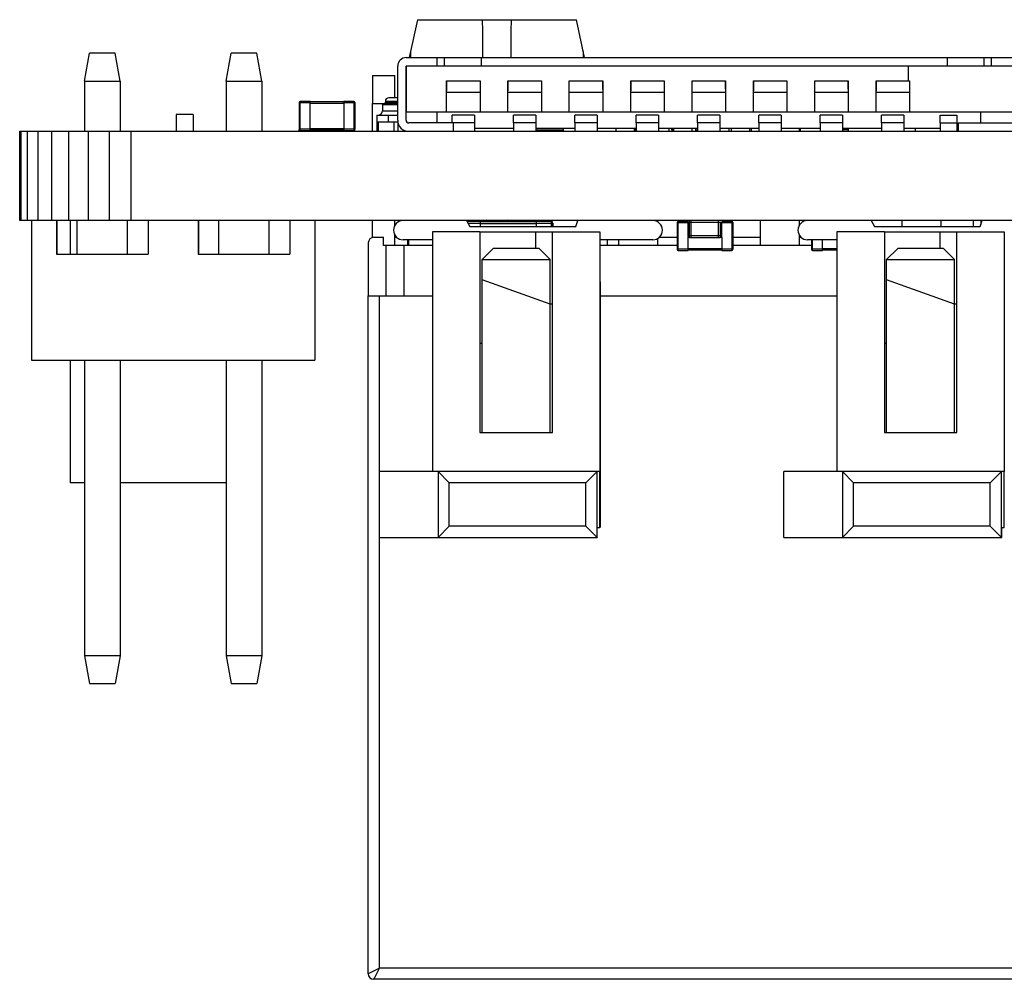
# Model space of a CAD drawing. Header units: inches. Extents: x -29 to 164, y -51 to 83.
# Tile 53 of 164: x 8 to 26, y 65 to 83. Entities that reach past the tile are written whole.
import ezdxf

# ---------------------------------------------------------------- set-up
doc = ezdxf.new("R2010")
doc.units = ezdxf.units.IN
doc.header["$LTSCALE"] = 1.21
doc.header["$MEASUREMENT"] = 0
doc.layers.get('0').update_dxf_attribs({"linetype": 'CONTINUOUS'})

msp = doc.modelspace()

# ---------------------------------------------------------------- linework, layer by layer
at = {"color": 7, "linetype": 'Continuous'}
for p, q in [((15.009, 82.618), (14.86, 81.938)), ((15.009, 82.618), (17.859, 82.618)), ((18.007, 81.938), (17.859, 82.618)), ((9.04, 81.518), (9.128, 82.018)), ((9.592, 82.018), (9.128, 82.018)), ((9.68, 81.518), (9.592, 82.018)), ((11.58, 81.518), (11.668, 82.018)), ((12.132, 82.018), (11.668, 82.018)), ((12.22, 81.518), (12.132, 82.018)), ((14.806, 81.938), (25.855, 81.938)), ((14.884, 82.047), (14.884, 81.938)), ((15.36, 81.938), (15.36, 81.788)), ((15.496, 81.788), (15.496, 81.938)), ((16.155, 81.788), (16.155, 81.938)), ((16.183, 81.938), (16.183, 82.047)), ((16.683, 82.047), (16.683, 81.938)), ((17.984, 81.938), (17.984, 82.047)), ((24.506, 81.938), (24.506, 81.788)), ((25.165, 81.938), (25.165, 81.788)), ((25.301, 81.788), (25.301, 81.938)), ((14.656, 80.818), (14.656, 81.788)), ((14.806, 80.818), (14.806, 81.788)), ((25.855, 81.788), (14.806, 81.788)), ((14.808, 81.788), (14.808, 80.958)), ((23.808, 81.788), (23.808, 81.523)), ((14.203, 81.618), (14.203, 81.118)), ((14.203, 81.618), (14.603, 81.618)), ((14.603, 81.218), (14.603, 81.618)), ((9.04, 81.518), (9.04, 80.618)), ((9.04, 81.518), (9.68, 81.518)), ((9.68, 81.518), (9.68, 80.618)), ((11.58, 81.518), (11.58, 80.618)), ((11.58, 81.518), (12.22, 81.518)), ((12.22, 81.518), (12.22, 80.618)), ((15.532, 81.322), (15.532, 81.523)), ((15.532, 81.523), (16.132, 81.523)), ((16.132, 81.523), (16.132, 81.322)), ((16.632, 81.322), (16.632, 81.523)), ((16.632, 81.523), (17.232, 81.523)), ((17.232, 81.523), (17.232, 81.322)), ((17.732, 81.322), (17.732, 81.523)), ((17.732, 81.523), (18.332, 81.523)), ((18.332, 81.523), (18.332, 81.322)), ((18.832, 81.322), (18.832, 81.523)), ((18.832, 81.523), (19.432, 81.523)), ((19.432, 81.523), (19.432, 81.322)), ((19.932, 81.322), (19.932, 81.523)), ((19.932, 81.523), (20.532, 81.523)), ((20.532, 81.523), (20.532, 81.322)), ((21.032, 81.322), (21.032, 81.523)), ((21.032, 81.523), (21.632, 81.523)), ((21.632, 81.523), (21.632, 81.322)), ((22.132, 81.322), (22.132, 81.523)), ((22.132, 81.523), (22.732, 81.523)), ((22.732, 81.523), (22.732, 81.322)), ((23.232, 81.322), (23.232, 81.523)), ((23.232, 81.523), (23.832, 81.523)), ((23.832, 81.523), (23.832, 81.322)), ((14.656, 81.218), (14.494, 81.218)), ((15.532, 80.958), (15.532, 81.322)), ((15.532, 81.322), (16.132, 81.322)), ((16.132, 81.322), (16.132, 80.958)), ((16.632, 80.958), (16.632, 81.322)), ((16.632, 81.322), (17.232, 81.322)), ((17.232, 81.322), (17.232, 80.958)), ((17.732, 80.958), (17.732, 81.322)), ((17.732, 81.322), (18.332, 81.322)), ((18.332, 81.322), (18.332, 80.958)), ((18.832, 80.958), (18.832, 81.322)), ((18.832, 81.322), (19.432, 81.322)), ((19.432, 81.322), (19.432, 80.958)), ((19.932, 80.958), (19.932, 81.322)), ((19.932, 81.322), (20.532, 81.322)), ((20.532, 81.322), (20.532, 80.958)), ((21.032, 80.958), (21.032, 81.322)), ((21.032, 81.322), (21.632, 81.322)), ((21.632, 81.322), (21.632, 80.958)), ((22.132, 80.958), (22.132, 81.322)), ((22.132, 81.322), (22.732, 81.322)), ((22.732, 81.322), (22.732, 80.958)), ((23.232, 80.958), (23.232, 81.322)), ((23.232, 81.322), (23.832, 81.322)), ((23.832, 81.322), (23.832, 80.958)), ((12.887, 81.133), (12.887, 80.653)), ((12.887, 81.133), (13.087, 81.133)), ((12.907, 81.133), (12.907, 81.153)), ((13.087, 81.153), (12.907, 81.153)), ((12.907, 80.633), (12.907, 81.133)), ((13.087, 81.143), (13.087, 81.153)), ((13.087, 80.633), (13.087, 81.143)), ((13.687, 81.143), (13.087, 81.143)), ((13.087, 81.123), (13.687, 81.123)), ((13.088, 81.153), (13.088, 81.143)), ((13.687, 81.153), (13.687, 80.633)), ((13.867, 81.153), (13.687, 81.153)), ((13.687, 81.133), (13.887, 81.133)), ((13.867, 81.153), (13.867, 80.633)), ((13.887, 80.653), (13.887, 81.133)), ((13.888, 81.133), (13.888, 80.653)), ((14.203, 80.618), (14.203, 81.118)), ((14.203, 81.118), (14.656, 81.118)), ((14.384, 81.098), (14.384, 80.983)), ((14.384, 81.098), (14.656, 81.098)), ((14.434, 81.158), (14.434, 81.138)), ((14.434, 81.158), (14.656, 81.158)), ((14.434, 81.138), (14.656, 81.138)), ((10.687, 80.918), (10.687, 80.618)), ((10.987, 80.918), (10.687, 80.918)), ((10.987, 80.918), (10.987, 80.618)), ((13.888, 80.618), (13.888, 80.918)), ((13.888, 80.618), (13.888, 80.918)), ((13.888, 80.918), (13.888, 80.918)), ((14.284, 80.908), (14.284, 80.618)), ((14.284, 80.908), (14.656, 80.908)), ((14.384, 80.983), (14.656, 80.983)), ((14.484, 80.908), (14.484, 80.788)), ((15.356, 80.958), (14.806, 80.958)), ((15.356, 80.958), (15.356, 80.768)), ((25.856, 80.958), (15.356, 80.958)), ((15.631, 80.768), (15.631, 80.908)), ((16.031, 80.908), (15.631, 80.908)), ((16.031, 80.908), (16.031, 80.768)), ((16.731, 80.768), (16.731, 80.908)), ((17.131, 80.908), (16.731, 80.908)), ((17.131, 80.908), (17.131, 80.768)), ((17.831, 80.768), (17.831, 80.908)), ((18.231, 80.908), (17.831, 80.908)), ((18.231, 80.908), (18.231, 80.768)), ((18.931, 80.768), (18.931, 80.908)), ((19.331, 80.908), (18.931, 80.908)), ((19.331, 80.908), (19.331, 80.768)), ((20.031, 80.768), (20.031, 80.908)), ((20.431, 80.908), (20.031, 80.908)), ((20.431, 80.908), (20.431, 80.768)), ((21.131, 80.768), (21.131, 80.908)), ((21.531, 80.908), (21.131, 80.908)), ((21.531, 80.908), (21.531, 80.768)), ((22.231, 80.768), (22.231, 80.908)), ((22.631, 80.908), (22.231, 80.908)), ((22.631, 80.908), (22.631, 80.768)), ((23.331, 80.768), (23.331, 80.908)), ((23.731, 80.908), (23.331, 80.908)), ((23.731, 80.908), (23.731, 80.768)), ((24.381, 80.768), (24.381, 80.908)), ((24.381, 80.908), (24.681, 80.908)), ((24.681, 80.908), (24.681, 80.768)), ((25.106, 80.768), (25.106, 80.958)), ((13.687, 80.663), (13.087, 80.663)), ((14.284, 80.788), (14.657, 80.788)), ((14.314, 80.618), (14.314, 80.788)), ((14.584, 80.788), (14.584, 80.618)), ((14.657, 80.81), (14.657, 80.618)), ((16.031, 80.768), (14.856, 80.768)), ((15.656, 80.618), (15.656, 80.768)), ((16.031, 80.768), (16.031, 80.618)), ((16.731, 80.668), (16.031, 80.668)), ((16.731, 80.768), (16.731, 80.618)), ((17.131, 80.768), (16.731, 80.768)), ((17.131, 80.768), (17.131, 80.618)), ((17.831, 80.668), (17.131, 80.668)), ((17.133, 80.668), (17.133, 80.618)), ((17.625, 80.618), (17.625, 80.668)), ((17.831, 80.768), (17.831, 80.618)), ((18.231, 80.768), (17.831, 80.768)), ((18.231, 80.768), (18.231, 80.618)), ((18.931, 80.668), (18.231, 80.668)), ((18.573, 80.618), (18.573, 80.668)), ((18.903, 80.618), (18.903, 80.668)), ((18.903, 80.618), (18.903, 80.668)), ((18.917, 80.668), (18.917, 80.618)), ((18.931, 80.768), (18.931, 80.618)), ((19.331, 80.768), (18.931, 80.768)), ((19.331, 80.768), (19.331, 80.618)), ((20.031, 80.668), (19.331, 80.668)), ((19.52, 80.618), (19.52, 80.668)), ((19.563, 80.668), (19.563, 80.653)), ((19.583, 80.633), (19.583, 80.668)), ((19.605, 80.618), (19.605, 80.668)), ((19.935, 80.618), (19.935, 80.668)), ((19.935, 80.618), (19.935, 80.668)), ((19.997, 80.618), (19.997, 80.668)), ((19.997, 80.618), (19.997, 80.668)), ((19.998, 80.618), (19.998, 80.668)), ((19.998, 80.618), (19.998, 80.668)), ((20.031, 80.768), (20.031, 80.618)), ((20.431, 80.768), (20.031, 80.768)), ((20.431, 80.768), (20.431, 80.618)), ((21.131, 80.668), (20.431, 80.668)), ((20.597, 80.618), (20.597, 80.668)), ((20.637, 80.618), (20.637, 80.668)), ((20.967, 80.618), (20.967, 80.668)), ((20.967, 80.618), (20.967, 80.668)), ((20.997, 80.618), (20.997, 80.668)), ((20.997, 80.618), (20.997, 80.668)), ((21.131, 80.768), (21.131, 80.618)), ((21.531, 80.768), (21.131, 80.768)), ((21.531, 80.768), (21.531, 80.618)), ((22.231, 80.668), (21.531, 80.668)), ((21.857, 80.618), (21.857, 80.668)), ((21.878, 80.618), (21.878, 80.668)), ((22.231, 80.768), (22.231, 80.618)), ((22.631, 80.768), (22.231, 80.768)), ((22.631, 80.768), (22.631, 80.618)), ((23.331, 80.668), (22.631, 80.668)), ((22.733, 80.668), (22.733, 80.618)), ((23.331, 80.768), (23.331, 80.618)), ((23.731, 80.768), (23.331, 80.768)), ((23.731, 80.768), (23.731, 80.618)), ((24.381, 80.668), (23.731, 80.668)), ((23.933, 80.668), (23.933, 80.618)), ((24.381, 80.768), (24.381, 80.618)), ((24.381, 80.768), (24.681, 80.768)), ((24.681, 80.768), (24.681, 80.618)), ((24.705, 80.668), (24.681, 80.668)), ((24.705, 80.768), (24.705, 80.618)), ((24.705, 80.768), (25.805, 80.768)), ((7.879, 79.018), (7.879, 80.618)), ((7.879, 80.618), (57.889, 80.618)), ((7.908, 79.018), (7.908, 80.618)), ((8.022, 79.018), (8.022, 80.618)), ((8.208, 79.018), (8.208, 80.618)), ((8.458, 79.018), (8.458, 80.618)), ((8.762, 79.018), (8.762, 80.618)), ((9.11, 79.018), (9.11, 80.618)), ((9.487, 79.018), (9.487, 80.618)), ((9.879, 79.018), (9.879, 80.618)), ((13.087, 80.653), (12.887, 80.653)), ((12.888, 80.618), (12.888, 80.651)), ((12.907, 80.633), (13.087, 80.633)), ((13.087, 80.643), (13.687, 80.643)), ((13.088, 80.643), (13.088, 80.618)), ((13.088, 80.643), (13.088, 80.633)), ((13.887, 80.653), (13.687, 80.653)), ((13.687, 80.633), (13.867, 80.633)), ((13.688, 80.633), (13.688, 80.618)), ((14.807, 80.626), (14.807, 80.618)), ((17.625, 80.635), (17.133, 80.635)), ((18.931, 80.648), (18.903, 80.648)), ((18.903, 80.643), (18.903, 80.643)), ((19.605, 80.653), (19.563, 80.653)), ((19.583, 80.633), (19.605, 80.633)), ((19.935, 80.643), (19.935, 80.643)), ((19.997, 80.643), (19.997, 80.643)), ((20.031, 80.653), (19.998, 80.653)), ((19.998, 80.633), (20.031, 80.633)), ((20.967, 80.643), (20.967, 80.643)), ((21.857, 80.638), (21.866, 80.638)), ((21.878, 80.653), (21.858, 80.653)), ((22.733, 80.643), (22.631, 80.643)), ((57.889, 79.018), (7.879, 79.018)), ((8.09, 79.018), (8.09, 76.518)), ((8.54, 79.018), (8.54, 78.418)), ((8.547, 79.018), (8.547, 78.418)), ((8.787, 79.018), (8.787, 78.418)), ((8.908, 78.418), (8.908, 79.018)), ((9.813, 78.418), (9.813, 79.018)), ((10.18, 79.018), (10.18, 78.418)), ((11.08, 79.018), (11.08, 78.418)), ((11.087, 79.018), (11.087, 78.418)), ((11.448, 78.418), (11.448, 79.018)), ((12.353, 78.418), (12.353, 79.018)), ((12.72, 79.018), (12.72, 78.418)), ((13.17, 79.018), (13.17, 76.518)), ((14.203, 78.715), (14.203, 79.018)), ((14.603, 78.927), (14.603, 79.018)), ((15.89, 79.018), (15.951, 78.913)), ((16.137, 79.003), (15.902, 79.003)), ((15.919, 78.973), (16.137, 78.973)), ((15.951, 78.913), (17.848, 78.913)), ((16.137, 79.003), (16.137, 78.993)), ((16.137, 78.913), (16.137, 79.003)), ((17.137, 78.993), (16.137, 78.993)), ((16.137, 78.963), (17.137, 78.963)), ((16.183, 79.018), (16.183, 78.993)), ((16.683, 79.018), (16.683, 78.993)), ((17.137, 79.003), (17.137, 78.913)), ((17.407, 79.003), (17.137, 79.003)), ((17.137, 78.973), (17.437, 78.973)), ((17.357, 79.003), (17.357, 79.018)), ((17.407, 79.003), (17.407, 78.913)), ((17.437, 78.913), (17.437, 78.973)), ((17.437, 78.973), (17.437, 78.913)), ((17.848, 78.913), (17.882, 79.018)), ((19.317, 78.993), (19.317, 79.018)), ((19.663, 78.983), (19.663, 78.503)), ((19.663, 78.983), (19.858, 78.983)), ((19.683, 78.983), (19.683, 79.003)), ((19.862, 79.003), (19.683, 79.003)), ((19.683, 78.483), (19.683, 78.983)), ((19.858, 78.988), (19.858, 78.744)), ((19.858, 78.988), (20.468, 78.988)), ((19.888, 78.988), (19.888, 79.018)), ((19.888, 78.713), (19.888, 78.988)), ((19.919, 78.713), (19.919, 79.018)), ((20.407, 78.713), (20.407, 79.018)), ((20.437, 78.988), (20.437, 78.713)), ((20.643, 79.003), (20.463, 79.003)), ((20.468, 78.744), (20.468, 78.988)), ((20.468, 78.983), (20.663, 78.983)), ((20.597, 79.003), (20.597, 79.018)), ((20.643, 79.003), (20.643, 78.483)), ((20.663, 78.503), (20.663, 78.983)), ((20.663, 78.983), (20.663, 78.503)), ((21.157, 78.568), (21.157, 79.018)), ((21.857, 78.934), (21.857, 79.018)), ((23.14, 79.018), (23.201, 78.913)), ((23.201, 78.913), (25.098, 78.913)), ((23.697, 78.913), (23.697, 79.018)), ((24.397, 78.913), (24.397, 79.018)), ((24.977, 78.913), (24.977, 79.018)), ((25.098, 78.913), (25.132, 79.018)), ((25.109, 79.018), (25.109, 78.948)), ((14.603, 78.568), (14.603, 78.763)), ((15.279, 78.818), (15.279, 74.518)), ((16.129, 78.818), (15.279, 78.818)), ((16.129, 78.818), (16.129, 75.218)), ((16.129, 78.818), (18.279, 78.818)), ((17.129, 78.518), (17.129, 78.818)), ((17.429, 75.218), (17.429, 78.818)), ((18.279, 78.818), (18.279, 74.518)), ((20.468, 78.744), (19.858, 78.744)), ((19.863, 78.483), (19.863, 78.727)), ((20.463, 78.727), (20.463, 78.503)), ((21.857, 78.568), (21.857, 78.756)), ((22.529, 78.818), (22.529, 74.518)), ((23.379, 78.818), (22.529, 78.818)), ((23.379, 78.818), (23.379, 75.218)), ((23.379, 78.818), (25.529, 78.818)), ((24.379, 78.518), (24.379, 78.818)), ((24.679, 75.218), (24.679, 78.818)), ((25.529, 78.818), (25.529, 74.518)), ((14.128, 78.618), (14.128, 77.668)), ((14.228, 78.718), (14.398, 78.718)), ((14.398, 78.568), (14.398, 78.718)), ((15.279, 78.568), (14.398, 78.568)), ((14.447, 77.668), (14.447, 78.568)), ((14.641, 78.718), (14.603, 78.718)), ((15.28, 78.672), (14.753, 78.672)), ((14.772, 77.668), (14.772, 78.568)), ((14.834, 78.672), (14.834, 78.568)), ((14.853, 78.568), (14.853, 78.672)), ((19.229, 78.672), (18.28, 78.672)), ((18.283, 77.918), (18.283, 78.672)), ((19.663, 78.568), (18.283, 78.568)), ((18.415, 78.568), (18.415, 78.672)), ((18.617, 78.568), (18.617, 78.672)), ((19.317, 78.568), (19.317, 78.697)), ((19.346, 78.718), (19.663, 78.718)), ((19.888, 78.713), (20.437, 78.713)), ((19.963, 78.711), (19.963, 78.713)), ((20.037, 78.711), (19.963, 78.711)), ((19.974, 78.711), (19.974, 78.713)), ((20.026, 78.713), (20.026, 78.711)), ((20.037, 78.711), (20.037, 78.713)), ((20.065, 78.713), (20.065, 78.711)), ((20.139, 78.711), (20.065, 78.711)), ((20.102, 78.711), (20.102, 78.713)), ((20.139, 78.711), (20.139, 78.713)), ((20.169, 78.711), (20.169, 78.713)), ((20.246, 78.711), (20.169, 78.711)), ((20.246, 78.711), (20.246, 78.713)), ((20.27, 78.713), (20.27, 78.711)), ((20.344, 78.711), (20.27, 78.711)), ((20.307, 78.711), (20.307, 78.713)), ((20.344, 78.711), (20.344, 78.713)), ((20.663, 78.718), (21.157, 78.718)), ((22.073, 78.568), (20.663, 78.568)), ((21.857, 78.718), (21.891, 78.718)), ((22.53, 78.672), (22.003, 78.672)), ((22.073, 78.672), (22.073, 78.503)), ((22.093, 78.483), (22.093, 78.672)), ((22.273, 78.503), (22.273, 78.672)), ((8.54, 78.418), (10.18, 78.418)), ((11.08, 78.418), (12.72, 78.418)), ((16.169, 78.318), (16.369, 78.518)), ((17.189, 78.518), (16.369, 78.518)), ((17.389, 78.318), (17.189, 78.518)), ((19.863, 78.503), (19.663, 78.503)), ((19.683, 78.483), (19.863, 78.483)), ((20.463, 78.513), (19.863, 78.513)), ((19.863, 78.493), (20.463, 78.493)), ((20.463, 78.503), (20.463, 78.483)), ((20.663, 78.503), (20.463, 78.503)), ((20.463, 78.483), (20.643, 78.483)), ((22.273, 78.503), (22.073, 78.503)), ((22.093, 78.483), (22.273, 78.483)), ((22.529, 78.513), (22.273, 78.513)), ((22.273, 78.483), (22.273, 78.503)), ((22.273, 78.493), (22.273, 78.483)), ((22.273, 78.493), (22.529, 78.493)), ((23.419, 78.318), (23.619, 78.518)), ((24.439, 78.518), (23.619, 78.518)), ((24.639, 78.318), (24.439, 78.518)), ((16.169, 77.958), (16.169, 78.318)), ((16.169, 78.318), (17.389, 78.318)), ((17.389, 77.518), (17.389, 78.318)), ((23.419, 77.958), (23.419, 78.318)), ((23.419, 78.318), (24.639, 78.318)), ((24.639, 77.518), (24.639, 78.318)), ((16.169, 75.218), (16.169, 77.958)), ((17.389, 77.518), (16.169, 77.958)), ((18.283, 77.918), (18.283, 74.518)), ((23.419, 75.218), (23.419, 77.958)), ((24.639, 77.518), (23.419, 77.958)), ((14.127, 65.518), (14.127, 77.668)), ((14.127, 77.668), (15.279, 77.668)), ((14.327, 65.618), (14.327, 77.668)), ((18.283, 77.668), (22.529, 77.668)), ((17.389, 75.218), (17.389, 77.518)), ((17.429, 77.518), (17.389, 77.518)), ((24.639, 75.218), (24.639, 77.518)), ((24.679, 77.518), (24.639, 77.518)), ((16.129, 76.818), (16.169, 76.818)), ((23.379, 76.818), (23.419, 76.818)), ((8.09, 76.518), (13.17, 76.518)), ((8.787, 76.518), (8.787, 74.318)), ((9.04, 76.518), (9.04, 71.218)), ((9.68, 76.518), (9.68, 71.218)), ((11.58, 76.518), (11.58, 71.218)), ((12.22, 76.518), (12.22, 71.218)), ((16.129, 75.218), (17.429, 75.218)), ((23.379, 75.218), (24.679, 75.218)), ((14.33, 73.338), (14.33, 74.518)), ((18.229, 74.518), (14.33, 74.518)), ((15.379, 74.518), (15.379, 73.338)), ((15.579, 74.318), (15.379, 74.518)), ((18.229, 74.518), (18.029, 74.318)), ((18.229, 73.338), (18.229, 74.518)), ((18.279, 74.518), (18.229, 74.518)), ((18.28, 73.518), (18.28, 74.518)), ((18.283, 74.518), (18.283, 73.518)), ((18.283, 74.518), (18.283, 74.518)), ((21.58, 73.338), (21.58, 74.518)), ((25.479, 74.518), (21.58, 74.518)), ((22.629, 74.518), (22.629, 73.338)), ((22.829, 74.318), (22.629, 74.518)), ((25.479, 74.518), (25.279, 74.318)), ((25.479, 73.338), (25.479, 74.518)), ((25.529, 74.518), (25.479, 74.518)), ((25.53, 73.518), (25.53, 74.518)), ((9.045, 74.318), (8.787, 74.318)), ((11.586, 74.318), (9.685, 74.318)), ((15.579, 73.538), (15.579, 74.318)), ((18.029, 74.318), (15.579, 74.318)), ((18.029, 73.538), (18.029, 74.318)), ((22.829, 73.538), (22.829, 74.318)), ((25.279, 74.318), (22.829, 74.318)), ((25.279, 73.538), (25.279, 74.318)), ((15.579, 73.538), (15.379, 73.338)), ((18.029, 73.538), (15.579, 73.538)), ((18.229, 73.338), (18.029, 73.538)), ((18.229, 73.518), (18.28, 73.518)), ((18.233, 73.338), (18.233, 73.518)), ((22.829, 73.538), (22.629, 73.338)), ((25.279, 73.538), (22.829, 73.538)), ((25.479, 73.338), (25.279, 73.538)), ((25.479, 73.518), (25.53, 73.518)), ((25.483, 73.338), (25.483, 73.518)), ((14.33, 73.338), (18.229, 73.338)), ((18.229, 73.338), (18.233, 73.338)), ((18.231, 73.34), (18.233, 73.338)), ((21.58, 73.338), (25.479, 73.338)), ((25.479, 73.338), (25.483, 73.338)), ((25.481, 73.34), (25.483, 73.338)), ((9.04, 71.218), (9.128, 70.718)), ((9.68, 71.218), (9.04, 71.218)), ((9.68, 71.218), (9.592, 70.718)), ((11.58, 71.218), (11.668, 70.718)), ((12.22, 71.218), (11.58, 71.218)), ((12.22, 71.218), (12.132, 70.718)), ((9.128, 70.718), (9.592, 70.718)), ((11.668, 70.718), (12.132, 70.718)), ((14.129, 65.519), (14.127, 65.518)), ((14.327, 65.618), (14.129, 65.519)), ((14.238, 65.441), (14.327, 65.618)), ((29.967, 65.618), (14.327, 65.618)), ((14.227, 65.418), (14.238, 65.441)), ((30.067, 65.418), (14.227, 65.418))]:
    msp.add_line(p, q, dxfattribs=at)
at = {"color": 40, "linetype": 'Continuous'}
for p, q in [((15.532, 81.523), (15.532, 81.343)), ((16.132, 81.523), (16.132, 81.343)), ((16.632, 81.523), (16.632, 81.343)), ((17.232, 81.523), (17.232, 81.343)), ((17.732, 81.509), (17.732, 81.523)), ((17.732, 81.373), (17.732, 81.509)), ((18.332, 81.509), (18.332, 81.523)), ((18.332, 81.373), (18.332, 81.509)), ((18.832, 81.523), (18.832, 81.343)), ((19.432, 81.523), (19.432, 81.343)), ((19.932, 81.509), (19.932, 81.523)), ((19.932, 81.373), (19.932, 81.509)), ((20.532, 81.509), (20.532, 81.523)), ((20.532, 81.373), (20.532, 81.509)), ((21.032, 81.523), (21.032, 81.343)), ((21.632, 81.523), (21.632, 81.343)), ((22.132, 81.509), (22.132, 81.523)), ((22.132, 81.373), (22.132, 81.509)), ((22.732, 81.509), (22.732, 81.523)), ((22.732, 81.373), (22.732, 81.509)), ((23.232, 81.523), (23.232, 81.343)), ((23.832, 81.523), (23.832, 81.343))]:
    msp.add_line(p, q, dxfattribs=at)
at = {"color": 7, "linetype": 'Continuous'}
for centre, radius, start, end in [((14.806, 81.788), 0.15, 90, 180), ((14.494, 81.158), 0.06, 90, 180), ((12.907, 81.133), 0.02, 90, 180), ((13.867, 81.133), 0.02, 0, 90), ((13.868, 81.133), 0.02, 0, 90), ((14.414, 81.138), 0.02, 270, 0), ((14.309, 80.983), 0.075, 270.0002, 0), ((14.856, 80.818), 0.2, 180, 270), ((14.856, 80.818), 0.05, 180, 270), ((12.907, 80.653), 0.02, 180, 270), ((13.867, 80.653), 0.02, 270, 0), ((13.868, 80.653), 0.02, 270, 0), ((18.289, 80.798), 0.18, 251.2038, 270), ((19.583, 80.653), 0.02, 180, 270), ((21.878, 80.653), 0.02, 180, 267.3623), ((14.753, 78.845), 0.173, 90, 270), ((16.433, 78.643), 0.425, 116.7057, 124.373), ((16.433, 78.643), 0.425, 55.7223, 63.2746), ((17.407, 78.973), 0.03, 0, 90), ((17.407, 78.973), 0.03, 0, 90), ((19.229, 78.845), 0.173, 270, 90), ((19.683, 78.983), 0.02, 90, 180), ((20.643, 78.983), 0.02, 0, 90), ((20.643, 78.983), 0.02, 0, 90), ((22.003, 78.845), 0.173, 90, 270), ((19.888, 78.744), 0.0305, 180, 270), ((20.437, 78.744), 0.0305, 270, 0), ((14.228, 78.618), 0.1, 90, 180), ((19.683, 78.503), 0.02, 180, 270), ((20.643, 78.503), 0.02, 270, 0), ((20.643, 78.503), 0.02, 270, 0), ((22.093, 78.503), 0.02, 180, 270), ((14.227, 65.518), 0.1, 180, 270)]:
    msp.add_arc(centre, radius, start, end, dxfattribs=at)
for centre, start_param, end_param in [((14.883, 82.047), -1.570786, -1.474483), ((17.983, 82.047), 1.474504, 1.570807)]:
    msp.add_ellipse(centre, major_axis=(0, 5.943), ratio=0.21875, start_param=start_param, end_param=end_param, dxfattribs=at)
msp.add_open_spline([(14.384, 81.098), (14.384, 81.103), (14.388, 81.113), (14.399, 81.118), (14.404, 81.118)], degree=3, knots=[0, 0, 0, 0, 0.500007, 1, 1, 1, 1], dxfattribs=at)

doc.saveas('drawing.dxf')
